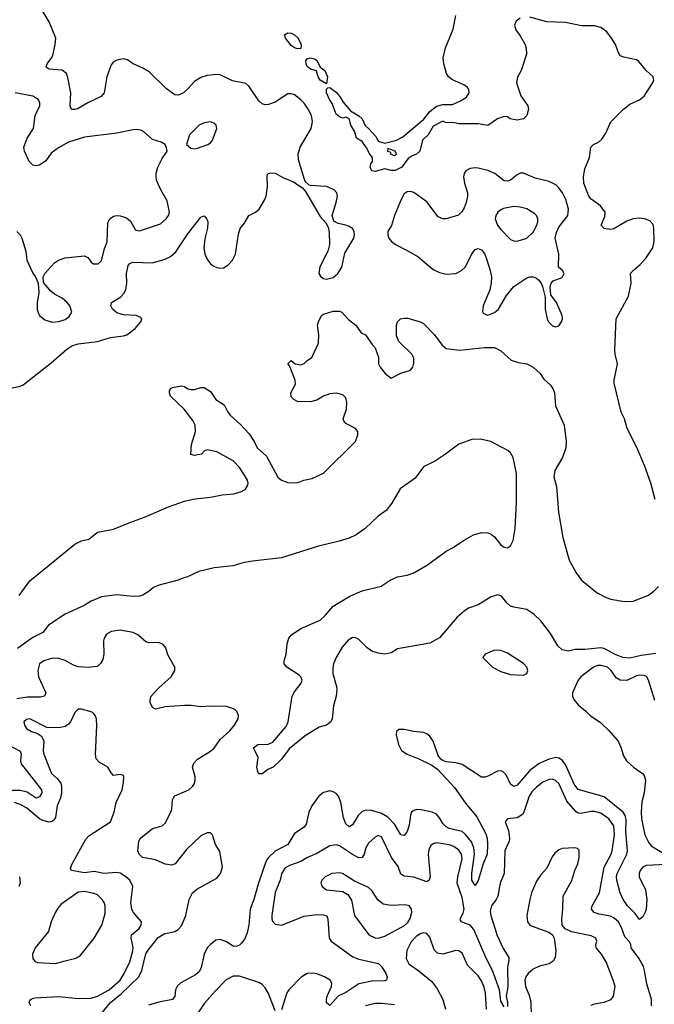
# Model space of a CAD drawing. Header units: inches. Extents: x 1839270 to 1929235, y 762242 to 910350.
# Tile 180 of 256: x 1878608 to 1882541, y 823559 to 829664. Entities that reach past the tile are written whole.
import ezdxf

# ---------------------------------------------------------------- set-up
doc = ezdxf.new("R2010")
doc.units = ezdxf.units.IN
doc.header["$MEASUREMENT"] = 0
doc.layers.add('B8872', color=7, linetype='Continuous')
doc.layers.add('B8882', color=7, linetype='Continuous')

msp = doc.modelspace()

# ---------------------------------------------------------------- linework, layer by layer
at = {"layer": 'B8872', "color": 5}
for points, elevation in [([(1880000, 829270), (1879926.2, 829286.2), (1879850, 829322.9), (1879830, 829325.1), (1879770, 829317.6), (1879730, 829306.6), (1879690, 829281.1), (1879650, 829234.8), (1879622, 829210), (1879590, 829196.4), (1879570, 829198), (1879516.5, 829236.5), (1879410, 829340.5), (1879370, 829364.7), (1879310, 829389.6), (1879276, 829416), (1879250, 829422.4), (1879210, 829414), (1879190, 829402.9), (1879174.9, 829385.1), (1879147.8, 829310), (1879130.2, 829210), (1879112, 829188), (1879030, 829148.7), (1878970, 829113.7), (1878950, 829108), (1878928.4, 829108.4), (1878919.7, 829130), (1878925.4, 829210), (1878906.8, 829306.8), (1878897.6, 829330), (1878871.3, 829351.3), (1878790, 829357.8), (1878772.6, 829370), (1878778.4, 829390), (1878806.5, 829430), (1878815.2, 829450), (1878828, 829510), (1878831, 829550), (1878790.7, 829650), (1878729.7, 829750)], 520), ([(1878590, 828350.5), (1878610, 828330.5), (1878620.3, 828310), (1878645.3, 828230), (1878652.8, 828172.8), (1878690, 828092), (1878706, 828070), (1878722, 828030), (1878726, 827970), (1878716, 827910), (1878716, 827870), (1878723.5, 827843.5), (1878731, 827830), (1878764.1, 827804.1), (1878808.4, 827788.4), (1878850, 827792), (1878890, 827805.3), (1878915.2, 827824.8), (1878929.7, 827850), (1878918.5, 827890), (1878901.7, 827910), (1878870, 827938.3), (1878823.3, 827963.3), (1878801, 827981), (1878755.3, 828035.3), (1878754, 828070), (1878764, 828090), (1878824, 828156), (1878847.3, 828172.7), (1878890, 828187.9), (1879010, 828199.3), (1879030.8, 828190), (1879050, 828161), (1879064.7, 828150), (1879093.2, 828150), (1879114, 828170), (1879133.9, 828246.1), (1879150, 828286), (1879154.5, 828405.5), (1879166, 828430), (1879190, 828445.5), (1879210, 828450.4), (1879230, 828448.7), (1879270, 828434.9), (1879294.3, 828414.3), (1879323.9, 828363.9), (1879330, 828358.4), (1879350, 828355.3), (1879480.6, 828399.4), (1879516.4, 828430), (1879529.7, 828450), (1879535.6, 828470), (1879521.3, 828541.3), (1879482.4, 828610), (1879455.1, 828670), (1879452.8, 828690), (1879452.8, 828710), (1879463.6, 828750), (1879490, 828802.8), (1879522, 828850), (1879518, 828870), (1879508.7, 828890), (1879484.5, 828904.5), (1879430, 828920.9), (1879376, 828970), (1879358.9, 828978.9), (1879330, 828984.2), (1879310, 828982), (1879210, 828959.7), (1879010, 828936.2), (1878910, 828904), (1878847.2, 828870), (1878803.4, 828836.7), (1878770, 828789.7), (1878730, 828763), (1878710, 828758.7), (1878690, 828762.9), (1878665.3, 828785.3), (1878636.9, 828850), (1878632.9, 828872.9), (1878653.6, 828930), (1878693.3, 828990), (1878704.3, 829070), (1878732.9, 829130), (1878733.3, 829150), (1878721.3, 829170), (1878689.1, 829189.1), (1878579.3, 829210)], 540), ([(1878542.8, 827377.2), (1878610, 827391.8), (1878630, 827400.3), (1878802.8, 827537.2), (1878899.1, 827620.9), (1878930, 827641.4), (1878970, 827654.2), (1879090, 827669.5), (1879170, 827694), (1879250, 827703.3), (1879272.1, 827710), (1879322.4, 827750), (1879358.3, 827790), (1879363.6, 827810), (1879357.6, 827817.6), (1879329.8, 827829.8), (1879250, 827833.8), (1879210, 827846.6), (1879182.4, 827870), (1879171.8, 827890), (1879177, 827910), (1879233.6, 827946.4), (1879253.1, 827966.9), (1879265, 827990), (1879272.2, 828030), (1879268.6, 828091.4), (1879280.6, 828139.4), (1879290, 828153.4), (1879310, 828160.3), (1879430, 828157.1), (1879510, 828178.9), (1879543.1, 828196.9), (1879575.2, 828224.8), (1879650, 828336.2), (1879730, 828439.1), (1879750, 828447.3), (1879767.1, 828427.1), (1879772.9, 828410), (1879772, 828372), (1879755, 828305), (1879749.6, 828250.4), (1879755.8, 828210), (1879770, 828180.3), (1879791.2, 828151.2), (1879810, 828135.9), (1879830, 828127.2), (1879850, 828123.5), (1879870, 828126.2), (1879898, 828142), (1879927, 828173), (1879944.7, 828210), (1879964.5, 828335.5), (1879974.8, 828370), (1880000, 828403.6)], 520), ([(1880000, 826841), (1879970, 826887.9), (1879930, 826929), (1879830, 826984.5), (1879770, 826998), (1879751.3, 826988.7), (1879734, 826970), (1879690, 826962), (1879669.1, 826969.1), (1879672.3, 827030), (1879697, 827110), (1879694.5, 827150), (1879679.7, 827179.7), (1879626, 827250), (1879542, 827330), (1879535.3, 827350), (1879536.4, 827363.6), (1879543.1, 827376.9), (1879555.3, 827384.7), (1879610, 827394.8), (1879630, 827390.8), (1879650, 827376), (1879670, 827371), (1879690, 827371.3), (1879730, 827384.7), (1879750, 827384.7), (1879790, 827358), (1879822.8, 827310), (1879875.8, 827275.8), (1879895.5, 827235.5), (1879912.5, 827212.5), (1879975.4, 827155.4), (1880000, 827128.4)], 480), ([(1878605.3, 826094.7), (1878670, 826184.9), (1878950, 826413), (1878990, 826432.7), (1879035.6, 826444.4), (1879090, 826486), (1879190, 826504.9), (1879290, 826547.2), (1879381.1, 826578.9), (1879530, 826643.7), (1879630, 826678.7), (1879693.5, 826693.5), (1879790, 826703.1), (1879861.6, 826718.4), (1879934.6, 826725.4), (1879981.6, 826738.4), (1880000, 826749.9)], 480), ([(1880000, 826297.8), (1879985.2, 826294.8), (1879930, 826277.3), (1879813.6, 826266.4), (1879717.6, 826242.4), (1879648.2, 826210), (1879617.7, 826202.3), (1879590, 826189.3), (1879464.3, 826155.7), (1879437, 826143), (1879410, 826120.7), (1879370, 826097.2), (1879350, 826089.3), (1879310, 826087.3), (1879210, 826098.7), (1879114.8, 826085.2), (1879050, 826059.5), (1879007.8, 826032.2), (1878890, 825977.7), (1878786.8, 825910), (1878750, 825864.2), (1878690, 825834), (1878594.3, 825765.7)], 480), ([(1879088.7, 823470), (1879169.8, 823570.2), (1879235.7, 823624.3), (1879346.8, 823730), (1879364.7, 823770), (1879390, 823872), (1879404.2, 823895.8), (1879466.7, 823973.3), (1879502.9, 823997.1), (1879570, 824010.9), (1879590, 824023.5), (1879610, 824045), (1879636.5, 824110), (1879658.9, 824210), (1879679.5, 824250), (1879706.3, 824273.7), (1879830, 824342.5), (1879851.6, 824370), (1879864.1, 824410), (1879847.3, 824507.3), (1879820.2, 824550), (1879802, 824610), (1879790, 824622), (1879770, 824623.5), (1879730, 824603.1), (1879640.5, 824519.5), (1879570.2, 824429.8), (1879550, 824422.2), (1879510, 824427.8), (1879450, 824455), (1879369.6, 824470), (1879347.3, 824490), (1879340.7, 824510), (1879345.6, 824570), (1879356.2, 824590), (1879430, 824648.9), (1879490, 824665.8), (1879510, 824682.8), (1879544.2, 824750), (1879549.8, 824770), (1879553.8, 824826.2), (1879560, 824840), (1879570, 824851.7), (1879656.9, 824890), (1879679.3, 824910), (1879691, 824929), (1879695.9, 824950), (1879694.4, 824970), (1879679.1, 825030), (1879686.1, 825053.9), (1879710, 825078.9), (1879790, 825128.3), (1879812.1, 825147.9), (1879850, 825202), (1879910, 825255.9), (1879938.9, 825290), (1879961.8, 825330), (1879963.5, 825350), (1879954.4, 825374.4), (1879939.6, 825390), (1879890, 825405.2), (1879790, 825407.7), (1879730, 825403.4), (1879670, 825413), (1879630, 825413), (1879510, 825403.4), (1879450, 825389.7), (1879430, 825399.5), (1879416.4, 825430), (1879415.3, 825450), (1879422.8, 825470), (1879470, 825521.6), (1879546.8, 825590), (1879568.4, 825630), (1879568.3, 825650), (1879525.8, 825725.8), (1879512.5, 825770), (1879496.8, 825790), (1879470, 825803.2), (1879410, 825800.6), (1879390, 825806.2), (1879338.8, 825850), (1879310, 825864.3), (1879230, 825878.7), (1879175.5, 825870), (1879146.2, 825853.8), (1879131.1, 825830), (1879127.8, 825812.2), (1879128.7, 825730), (1879122, 825698), (1879108.3, 825671.7), (1879086.8, 825653.2), (1879032.9, 825647.1), (1878970, 825651.2), (1878941.2, 825661.2), (1878890, 825691), (1878850, 825703.4), (1878810, 825704.6), (1878757.4, 825690), (1878730.3, 825670), (1878719.7, 825630), (1878724.2, 825590), (1878769.4, 825490), (1878760.9, 825470), (1878735.8, 825464.2), (1878655.3, 825464.7), (1878590, 825453.5)], 520), ([(1878676.3, 823550), (1878666.6, 823570), (1878670, 823584.7), (1878684.1, 823595.9), (1878700.6, 823599.4), (1878850, 823607), (1878970, 823595.2), (1879050, 823598.3), (1879090, 823610.9), (1879161.8, 823650), (1879230, 823709.5), (1879255.9, 823750), (1879290, 823823.1), (1879309.3, 823890), (1879311.3, 823911.3), (1879299.2, 823970), (1879300.5, 823990), (1879347.3, 824030), (1879360.7, 824050), (1879362, 824070), (1879311.6, 824130), (1879303.1, 824150), (1879296, 824190), (1879308.5, 824290), (1879290, 824329.6), (1879266, 824350), (1879230, 824372), (1879210, 824377.6), (1879130, 824370.6), (1879070, 824383.6), (1879010, 824374.3), (1878929, 824389), (1878922.8, 824402.8), (1878932.9, 824430), (1879016.8, 824583.2), (1879037, 824603), (1879170, 824691), (1879193.6, 824750), (1879204.5, 824810), (1879242.7, 824890), (1879250, 824934), (1879253.2, 824970), (1879250, 824978), (1879230, 824984), (1879190, 824978), (1879174.6, 824994.6), (1879154, 825030), (1879100.7, 825060.7), (1879082, 825082), (1879078, 825110), (1879085.6, 825285.6), (1879084, 825330), (1879075.3, 825350), (1879064.7, 825364.7), (1879050, 825373.2), (1878991.1, 825388.9), (1878970, 825388.7), (1878950, 825368.7), (1878922, 825310), (1878910, 825296), (1878890, 825282.9), (1878850, 825273.3), (1878774.9, 825274.9), (1878670, 825329.4), (1878650, 825326), (1878634, 825310), (1878638, 825290), (1878650.7, 825270), (1878681, 825250), (1878718.3, 825238.3), (1878742, 825222), (1878749.2, 825209.2), (1878756.5, 825190), (1878753.8, 825130), (1878757.3, 825110), (1878804, 824990), (1878840.4, 824960.4), (1878862.3, 824930), (1878867.3, 824907.3), (1878867.5, 824870), (1878860.4, 824839.6), (1878840.2, 824790), (1878830, 824718), (1878818.9, 824701.1), (1878807.1, 824692.9), (1878790, 824689.1), (1878750, 824698.4), (1878729.9, 824709.9), (1878650, 824777.4), (1878610, 824799.2), (1878576, 824810)], 540), ([(1878533, 825170), (1878609.5, 825129.5), (1878617, 825110), (1878612.8, 825070), (1878616.8, 825050), (1878741.9, 824890), (1878744.7, 824870), (1878730, 824844.8), (1878710, 824838), (1878654.7, 824874.7), (1878610, 824885.9), (1878434.7, 824885.3)], 520), ([(1878605.4, 824350), (1878611.3, 824310), (1878602.8, 824290)], 540), ([(1880000, 823962.2), (1879999.3, 823960.7), (1879982.2, 823937.8), (1879970, 823926.5), (1879950, 823917.6), (1879930, 823919.5), (1879890, 823946.8), (1879850, 823961.4), (1879823.9, 823956.1), (1879790, 823930.8), (1879770, 823908.7), (1879750, 823871), (1879732.8, 823787.2), (1879719.8, 823760.2), (1879697.6, 823742.4), (1879606.8, 823693.2), (1879585.5, 823674.5), (1879572.9, 823650), (1879568.9, 823610), (1879554.4, 823590), (1879470, 823573.1), (1879406.6, 823553.4)], 520), ([(1880000, 823723.5), (1879970, 823733.1), (1879930, 823734.9), (1879888.3, 823711.7), (1879819, 823641), (1879753.2, 823566.8), (1879689.6, 823470.4)], 540)]:
    msp.add_lwpolyline(points, dxfattribs=dict(at, elevation=elevation))
for points, elevation in [([(1879790, 829031.3), (1879750, 829025.6), (1879720.7, 829010), (1879659.1, 828950), (1879642, 828890), (1879667.5, 828867.5), (1879690, 828864), (1879710, 828867.7), (1879774, 828890), (1879790, 828900.7), (1879802.7, 828917.3), (1879829.4, 828990), (1879826, 829010), (1879810, 829023.7)], 540), ([(1879010, 824259.1), (1878970, 824254.6), (1878862.6, 824177.5), (1878843.7, 824156.3), (1878829.4, 824130.6), (1878803.5, 824070), (1878786, 824010), (1878704.4, 823910), (1878687.3, 823870), (1878690, 823842), (1878704, 823824), (1878718.8, 823818.8), (1878830, 823812.4), (1878890, 823828.4), (1878955.1, 823844.9), (1878981.3, 823858.7), (1879070, 823970.4), (1879116.8, 824050), (1879136.9, 824123.1), (1879137.1, 824170), (1879131.6, 824190), (1879118.7, 824210), (1879090, 824237.2), (1879066.9, 824246.9)], 560)]:
    msp.add_lwpolyline(points, close=True, dxfattribs=dict(at, elevation=elevation))
at = {"layer": 'B8882', "color": 5}
for points, elevation in [([(1881710, 829672.8), (1881684.1, 829655.9), (1881673.4, 829630), (1881682, 829602), (1881710, 829564.4), (1881740.2, 829510), (1881746.5, 829490), (1881748.8, 829450), (1881716.1, 829350), (1881693.1, 829306.9), (1881687.1, 829272.9), (1881712.9, 829192.9), (1881757, 829130), (1881760.3, 829110), (1881750, 829069.6), (1881730, 829049.7), (1881690, 829041.6), (1881648, 829050), (1881630, 829062), (1881610, 829064), (1881570, 829049.5), (1881510, 829008.3), (1881450, 829019.1), (1881330, 829017.6), (1881303.9, 829023.9), (1881247.5, 829027.5), (1881230, 829035.1), (1881170, 829004), (1881138.7, 828950), (1881103.5, 828916.5), (1881087.7, 828850), (1881066.7, 828830), (1881039.8, 828820.2), (1881015.7, 828804.3), (1880976.6, 828750), (1880935.3, 828730), (1880909.6, 828730), (1880870, 828739.4), (1880810, 828723), (1880790, 828727.3), (1880779.3, 828750), (1880784, 828770), (1880794, 828786), (1880794.7, 828810), (1880778, 828830), (1880757.6, 828870), (1880730, 828909.3), (1880696, 828930), (1880685.1, 828970), (1880659.6, 829010), (1880649.4, 829049.4), (1880630, 829059.3), (1880610, 829054), (1880590, 829061.6), (1880570, 829077.7), (1880545.2, 829145.2), (1880526.8, 829170), (1880509.5, 829210.5), (1880510, 829234), (1880518, 829242), (1880530, 829244.7), (1880570, 829214), (1880590, 829190.8), (1880612.2, 829152.2), (1880658.8, 829098.8), (1880710, 829068.7), (1880730, 829050.3), (1880748.2, 829008.2), (1880770.4, 828990), (1880817.1, 828937.1), (1880830, 828911), (1880870, 828898), (1880943, 828917), (1880981.3, 828938.7), (1881113.3, 829046.7), (1881146.6, 829093.4), (1881190, 829127.6), (1881230, 829138.2), (1881290, 829139), (1881339.6, 829160.4), (1881375.9, 829184.1), (1881392.7, 829210), (1881392.3, 829230), (1881383.6, 829243.6), (1881360.5, 829260.5), (1881290, 829291.5), (1881266, 829310), (1881253, 829330), (1881235.4, 829390), (1881231.3, 829428.7), (1881245.7, 829490), (1881294.6, 829605.4), (1881310.9, 829690)], 480), ([(1882546.4, 826690), (1882519.8, 826790), (1882479.4, 826899.4), (1882432, 827012), (1882373.3, 827130), (1882355.4, 827190), (1882334.7, 827230), (1882292.8, 827410), (1882292.8, 827430), (1882312, 827530), (1882298.5, 827590), (1882297, 827617), (1882305.1, 827810), (1882381, 827950), (1882397.2, 828030), (1882394, 828090), (1882409.3, 828110), (1882453, 828147), (1882491.4, 828188.6), (1882532.1, 828250), (1882539.3, 828290), (1882538.7, 828370), (1882533.5, 828393.5), (1882515.8, 828415.8), (1882488.1, 828428.1), (1882450, 828434.2), (1882410, 828429), (1882370, 828416), (1882290, 828368.1), (1882270, 828362.5), (1882229.7, 828370), (1882211.8, 828390), (1882235.1, 828444.9), (1882235.9, 828470), (1882208, 828510), (1882150, 828551), (1882134.5, 828570), (1882103.6, 828650), (1882101.8, 828690), (1882110, 828740.3), (1882139.9, 828810), (1882147.1, 828872.9), (1882164.2, 828890), (1882194.2, 828905.8), (1882216.1, 828923.9), (1882240.2, 828959.8), (1882272.3, 829030), (1882349.9, 829110.1), (1882390, 829141.2), (1882450, 829168.2), (1882477.3, 829190), (1882529.6, 829270), (1882537, 829290), (1882534, 829310), (1882490, 829349.6), (1882446, 829406), (1882430, 829414.5), (1882351.7, 829431.7), (1882330, 829441.2), (1882318, 829458), (1882299.6, 829510), (1882276.3, 829550), (1882246.6, 829590), (1882210, 829616.4), (1882170, 829626.2), (1882090, 829626), (1881990, 829646), (1881875.3, 829650), (1881770, 829680.8)], 480), ([(1880000, 828403.6), (1880004.8, 828410), (1880027, 828450), (1880070, 828471), (1880091.5, 828488.5), (1880126, 828550), (1880134.2, 828570), (1880143.8, 828630), (1880142.3, 828697.7), (1880148.5, 828711.5), (1880164.2, 828715.8), (1880190, 828711.7), (1880243.2, 828683.2), (1880301.5, 828661.5), (1880361.1, 828621.1), (1880379, 828599), (1880470, 828444.9), (1880504.1, 828404.1), (1880518.5, 828378.5), (1880526.4, 828346.4), (1880527.2, 828270), (1880518, 828230), (1880467.8, 828132.2), (1880462.4, 828090), (1880473.7, 828070), (1880490, 828059.7), (1880510, 828055.9), (1880550, 828066.6), (1880580.3, 828090), (1880604.4, 828130), (1880622.8, 828217.2), (1880677.6, 828310), (1880682.9, 828330), (1880680.7, 828350), (1880669.3, 828370), (1880650, 828382.9), (1880630, 828391.3), (1880581, 828401), (1880554.8, 828414.8), (1880544.5, 828450), (1880570, 828530.7), (1880577.4, 828570), (1880572.9, 828590), (1880557.4, 828610), (1880509, 828630), (1880410, 828635.6), (1880399.5, 828639.5), (1880379.5, 828659.5), (1880373.7, 828673.7), (1880336.2, 828796.2), (1880333.1, 828830), (1880345.6, 828874.4), (1880413.2, 828990), (1880422.8, 829030), (1880416.7, 829070), (1880396.4, 829110), (1880370, 829145.8), (1880350, 829167.4), (1880310, 829197.4), (1880290, 829204.5), (1880270, 829205.3), (1880190, 829153), (1880150, 829138.4), (1880130, 829136.2), (1880110, 829142.9), (1880090, 829160.9), (1880029.8, 829249.8), (1880010, 829267.8), (1880000, 829270)], 520), ([(1880000, 827128.4), (1880030, 827095.5), (1880060.4, 827050), (1880078.4, 827010), (1880137.8, 826957.8), (1880207.8, 826827.8), (1880230, 826808.7), (1880270, 826794.4), (1880327.5, 826792.5), (1880369, 826810), (1880419.5, 826820.5), (1880490, 826852.4), (1880689.3, 827050), (1880702.7, 827090), (1880702.7, 827110), (1880689.2, 827130), (1880630, 827160.7), (1880616.6, 827176.6), (1880611.8, 827190), (1880633.3, 827250), (1880636.2, 827290), (1880630, 827319), (1880610, 827338), (1880570.7, 827349.3), (1880530, 827345.2), (1880490, 827329.3), (1880450, 827305.2), (1880410, 827294), (1880330, 827298), (1880306, 827310), (1880290, 827326), (1880289, 827351), (1880316.4, 827403.6), (1880315.3, 827430), (1880279, 827519), (1880268.7, 827530), (1880290, 827551), (1880314, 827530), (1880350, 827524.7), (1880370, 827532), (1880388.9, 827551.1), (1880418, 827570), (1880460.4, 827659.6), (1880462, 827710), (1880454, 827770), (1880459, 827790), (1880479, 827830), (1880490, 827838.8), (1880550, 827858), (1880590, 827857.3), (1880604.7, 827850), (1880644.9, 827804.9), (1880690.7, 827770.7), (1880723.5, 827723.5), (1880751.3, 827710), (1880792, 827650), (1880811.3, 827630), (1880830.9, 827570.9), (1880831.1, 827531.1), (1880841, 827510), (1880872, 827470), (1880910, 827442), (1880970, 827472), (1881030, 827491.3), (1881044, 827510), (1881050, 827534), (1881050, 827566), (1881039, 827590), (1880958, 827670), (1880943.1, 827703.1), (1880944, 827770), (1880949.2, 827790), (1880968.7, 827810), (1880990, 827814), (1881013.2, 827813.2), (1881090, 827791), (1881110, 827781), (1881178.8, 827710), (1881225.5, 827645.5), (1881250, 827626), (1881334.4, 827614.4), (1881490, 827632.2), (1881551.4, 827631.4), (1881590, 827610.4), (1881652.8, 827552.8), (1881698.3, 827538.3), (1881750.6, 827530), (1881790.4, 827510), (1881813, 827490), (1881833.4, 827470), (1881856.2, 827436.2), (1881897.4, 827397.4), (1881913.4, 827373.4), (1881922, 827350), (1881929, 827270), (1881982.6, 827150), (1881995.5, 827050), (1881993.4, 827010), (1881971.7, 826950), (1881925.2, 826870), (1881917.9, 826830), (1881934.4, 826770), (1881946.7, 826610), (1881973.9, 826453.9), (1882013, 826313), (1882055.6, 826235.6), (1882088.7, 826188.7), (1882187.7, 826110), (1882241.8, 826081.8), (1882271.8, 826071.8), (1882355.9, 826055.9), (1882410, 826058), (1882504, 826096), (1882538.7, 826121.3), (1882567.1, 826150)], 480), ([(1882550, 825733.7), (1882458.6, 825721.4), (1882390, 825705.6), (1882345.3, 825710), (1882294.5, 825730), (1882230, 825765.5), (1882210, 825769.2), (1882110, 825758.4), (1882050, 825759.7), (1882010, 825749.4), (1881970, 825758.1), (1881942.9, 825782.9), (1881897.7, 825857.7), (1881837.9, 825937.9), (1881797.2, 825977.2), (1881750, 826006.7), (1881670, 826020.8), (1881649, 826029), (1881627.9, 826047.9), (1881592.6, 826092.6), (1881570, 826098.9), (1881530, 826086.5), (1881450, 826036.2), (1881390, 826015.6), (1881362.9, 825997.1), (1881319.3, 825960.7), (1881210, 825830.9), (1881150, 825798.3), (1880950, 825764.1), (1880910, 825739.1), (1880870, 825730.9), (1880830, 825736.3), (1880789.7, 825749.7), (1880761.6, 825770), (1880710, 825821.5), (1880690, 825831.8), (1880670, 825833.1), (1880643.8, 825816.2), (1880606.1, 825773.9), (1880568.4, 825710), (1880552.8, 825670), (1880547.9, 825647.9), (1880549, 825610), (1880571.6, 825530), (1880573.1, 825510), (1880568.7, 825470), (1880551.6, 825410), (1880544, 825330), (1880535.2, 825310), (1880510, 825289.7), (1880463.1, 825276.9), (1880376.7, 825223.3), (1880277.1, 825142.9), (1880230, 825079), (1880178, 825030), (1880145.2, 825014.8), (1880110, 824989), (1880090, 824988.7), (1880082.7, 825002.7), (1880077.2, 825030), (1880085.2, 825090), (1880057.2, 825150), (1880084, 825170), (1880148.3, 825171.7), (1880175.8, 825184.2), (1880258.4, 825281.6), (1880271.2, 825310), (1880295.9, 825470), (1880310, 825496.5), (1880352.1, 825550), (1880358, 825570), (1880351, 825590), (1880340.5, 825600.5), (1880262.9, 825650), (1880247.3, 825670), (1880246.3, 825690), (1880259.3, 825730), (1880265, 825795), (1880275.6, 825830), (1880292.6, 825850), (1880350, 825890.2), (1880470, 825940.9), (1880501, 825970), (1880550, 826028.7), (1880654, 826090), (1880730, 826122.4), (1880847.8, 826152.2), (1880904, 826190), (1880950, 826210.5), (1881010, 826220.7), (1881050, 826235.5), (1881136.1, 826283.9), (1881251.2, 826368.8), (1881291.1, 826388.9), (1881361.8, 826438.2), (1881421.2, 826470), (1881470, 826484.9), (1881510, 826482.4), (1881530, 826474.9), (1881550, 826458), (1881586.7, 826410), (1881610, 826394.4), (1881630, 826390.6), (1881650, 826402.8), (1881665.1, 826434.9), (1881677.6, 826510), (1881686.3, 826670), (1881687.3, 826850), (1881665.4, 826950), (1881650, 826979.5), (1881633.6, 826993.6), (1881528.6, 827048.6), (1881463.3, 827063.3), (1881410, 827062.3), (1881330, 827032.5), (1881247.6, 826970), (1881184.2, 826930), (1881110, 826892.4), (1881058.4, 826821.6), (1880965.4, 826754.6), (1880913.6, 826666.4), (1880878.6, 826621.4), (1880830, 826585.6), (1880749.3, 826510), (1880692.2, 826470), (1880650.4, 826449.6), (1880588.2, 826430), (1880459.2, 826400.8), (1880230, 826327.3), (1880050, 826307.9), (1880000, 826297.8)], 480), ([(1880000, 826749.9), (1880006.2, 826753.8), (1880021.2, 826778.8), (1880023.8, 826790), (1880019.8, 826810), (1880000, 826841)], 480), ([(1882543.8, 825443.8), (1882504.2, 825570), (1882491.5, 825591.5), (1882477.5, 825597.5), (1882450, 825600.2), (1882430, 825595.5), (1882370, 825566.7), (1882330, 825568.3), (1882303.8, 825583.8), (1882273.7, 825630), (1882250, 825649.9), (1882210, 825661.1), (1882190, 825660.1), (1882163.5, 825650), (1882086, 825590), (1882069.3, 825570), (1882034.7, 825490), (1882034.7, 825470), (1882042.4, 825450), (1882070, 825416.1), (1882117.5, 825377.5), (1882143.1, 825350), (1882206.4, 825306.4), (1882258.1, 825258.1), (1882316, 825190), (1882333.8, 825153.8), (1882350, 825100.5), (1882369.1, 825070), (1882411.4, 825030), (1882467.2, 824990), (1882477.2, 824977.2), (1882485.4, 824950), (1882484.7, 824930), (1882478.6, 824870), (1882464.5, 824815.5), (1882458.7, 824750), (1882461.3, 824710), (1882482.5, 824610), (1882504.4, 824564.4), (1882522.2, 824542.2), (1882606, 824490)], 520), ([(1882614.6, 824425.4), (1882490, 824420.2), (1882469.5, 824410.5), (1882453.2, 824390), (1882446.7, 824370), (1882446.4, 824350), (1882486.2, 824270), (1882495.2, 824210), (1882490.2, 824150), (1882484.2, 824130), (1882470, 824101.2), (1882450, 824085.2), (1882423.1, 824123.1), (1882375.6, 824170), (1882348.7, 824210), (1882329.9, 824249.9), (1882309, 824329), (1882306.9, 824350), (1882311.1, 824370), (1882369.9, 824490), (1882374.9, 824510), (1882363.6, 824630), (1882366.1, 824706.1), (1882360.5, 824730), (1882347.5, 824750), (1882230, 824845.6), (1882070, 824891.9), (1882044.8, 824924.8), (1881990, 825045.3), (1881970, 825073.4), (1881950, 825086.4), (1881930, 825089.4), (1881890, 825079.5), (1881826.9, 825053.1), (1881770.4, 825009.6), (1881690, 824918.9), (1881670, 824910.9), (1881650, 824925.1), (1881622.5, 824982.5), (1881603, 825003), (1881590, 825007), (1881570, 825005), (1881510, 824973.3), (1881490, 824967.2), (1881470, 824968.3), (1881350, 825045.7), (1881310, 825057.2), (1881250, 825062.6), (1881230.7, 825070.7), (1881218.6, 825078.6), (1881202.2, 825102.2), (1881170, 825191.2), (1881150, 825222.6), (1881130, 825236.8), (1881110, 825244.2), (1881050, 825250.9), (1880990, 825264.2), (1880957.5, 825262.5), (1880943, 825250), (1880941.6, 825230), (1880954.6, 825170), (1880973.7, 825133.7), (1881010, 825110.2), (1881081.5, 825081.5), (1881161.8, 825041.8), (1881196.9, 825016.9), (1881303.2, 824903.2), (1881370, 824806.1), (1881441.9, 824721.9), (1881496.6, 824616.6), (1881504.2, 824590), (1881507.3, 824550), (1881504.4, 824490), (1881481, 824430), (1881450, 824327), (1881430, 824295.6), (1881409.4, 824330), (1881409, 824370), (1881427.4, 824490), (1881422.3, 824530), (1881407.2, 824567.2), (1881371.4, 824611.4), (1881350, 824629.9), (1881269.9, 824649.9), (1881250, 824660.4), (1881230, 824681), (1881210, 824715.4), (1881190, 824737.9), (1881164.7, 824750), (1881094.9, 824765.1), (1881070, 824766.3), (1881050, 824761.2), (1881036.9, 824750), (1881030, 824732.3), (1881021.3, 824670), (1881010, 824631.5), (1880990, 824606), (1880970, 824609.7), (1880933.3, 824673.3), (1880890, 824720.1), (1880850, 824742.9), (1880790, 824761.9), (1880750, 824764.1), (1880730, 824755.2), (1880705.1, 824730), (1880670, 824671.3), (1880650, 824659.7), (1880630, 824679.3), (1880614.8, 824714.8), (1880598, 824810), (1880583.2, 824850), (1880570, 824865.5), (1880550, 824877.5), (1880530, 824882.1), (1880490, 824873.2), (1880462.2, 824850), (1880418, 824790), (1880399.3, 824750), (1880383.1, 824676.9), (1880370, 824656.9), (1880310, 824618), (1880270.2, 824550), (1880190, 824508.2), (1880150.1, 824470), (1880136.1, 824450), (1880087.1, 824310), (1880059.6, 824210), (1880035.1, 824150), (1880028.1, 824050), (1880018.1, 824001.9), (1880000, 823962.2)], 520), ([(1882524.2, 823550), (1882522.8, 823590), (1882494.3, 823685.7), (1882479.8, 823770), (1882473, 823793), (1882445.9, 823845.9), (1882398.4, 823910), (1882395.3, 823930), (1882386.8, 823946.8), (1882357.7, 823977.7), (1882336.6, 824036.6), (1882318.6, 824070), (1882292.9, 824092.9), (1882270, 824104.9), (1882198.5, 824118.5), (1882168.7, 824128.7), (1882150.9, 824150), (1882156.1, 824170), (1882202, 824250), (1882231, 824410), (1882273.5, 824490), (1882279.9, 824510), (1882293.3, 824610), (1882290, 824665.6), (1882259.4, 824710), (1882210, 824744.9), (1882170, 824755.5), (1882150, 824755.7), (1882083.4, 824743.4), (1882070, 824744.3), (1882054, 824754), (1881998.7, 824818.7), (1881948.3, 824928.3), (1881927.9, 824947.9), (1881910, 824954.6), (1881890, 824952.9), (1881850, 824936.3), (1881810, 824905.6), (1881782.8, 824877.2), (1881765.9, 824850), (1881733, 824750), (1881723.5, 824736.5), (1881690, 824716.1), (1881630.4, 824709.6), (1881617.1, 824690), (1881637.6, 824637.6), (1881643.9, 824590), (1881641.3, 824570), (1881614.5, 824510), (1881610.2, 824370), (1881586, 824310), (1881570.2, 824230), (1881561.3, 824210), (1881530.8, 824169.2), (1881523.6, 824136.4), (1881527.3, 824110), (1881566.7, 823986.7), (1881604.6, 823904.6), (1881638.5, 823850), (1881640.2, 823830), (1881630.8, 823789.2), (1881632.2, 823667.8), (1881623.6, 823610), (1881631.7, 823570), (1881630, 823546.6)], 540), ([(1881610, 823543.6), (1881590, 823579.3), (1881581.8, 823650), (1881538.2, 823770), (1881495.8, 823850), (1881423, 824023), (1881399.8, 824050), (1881346.6, 824070), (1881340.5, 824080.5), (1881337.7, 824090), (1881355.7, 824124.3), (1881362.2, 824150), (1881350, 824221.6), (1881319.9, 824310), (1881322.2, 824350), (1881350, 824462), (1881346.1, 824490), (1881330, 824515.3), (1881298.4, 824538.4), (1881270, 824549.1), (1881190, 824560.4), (1881170, 824554.7), (1881156.5, 824543.5), (1881143.2, 824516.8), (1881138.6, 824490), (1881150.9, 824349.1), (1881144.9, 824330), (1881130, 824319.1), (1881050, 824347.2), (1880990, 824354.4), (1880970, 824366.9), (1880953.4, 824413.4), (1880912.2, 824470), (1880850, 824598.7), (1880830, 824605.1), (1880810, 824596.4), (1880770, 824558.2), (1880753.1, 824530), (1880742.7, 824490), (1880730, 824468.7), (1880710, 824468.3), (1880670, 824487.4), (1880590, 824542.4), (1880570, 824548.6), (1880530, 824541.5), (1880450, 824493.8), (1880391.8, 824470), (1880350, 824444.7), (1880279.3, 824420.7), (1880250, 824402.9), (1880231.1, 824368.9), (1880221.5, 824330), (1880190, 824252.7), (1880170.2, 824110), (1880169.5, 824090), (1880174.8, 824074.8), (1880190, 824056.2), (1880230, 824050.2), (1880370, 824105), (1880450, 824115.7), (1880490, 824114.5), (1880509.1, 824109.1), (1880516.5, 824090), (1880526, 823970), (1880539, 823950), (1880672.9, 823852.9), (1880710, 823839.8), (1880831.5, 823811.5), (1880850, 823793.4), (1880876.5, 823750), (1880885.7, 823730), (1880882, 823710), (1880870, 823704.4), (1880790, 823702.6), (1880710, 823685.4), (1880630, 823633.3), (1880580.8, 823610), (1880530, 823551.8), (1880510, 823567.6), (1880508.6, 823588.6), (1880513.2, 823610), (1880541.1, 823670), (1880542.8, 823690), (1880531.4, 823710), (1880495.8, 823730), (1880450, 823747.7), (1880427.4, 823752.6), (1880390, 823749.9), (1880352.3, 823727.7), (1880275.8, 823650), (1880264, 823630), (1880230, 823524.5)], 540), ([(1882150, 823553.8), (1882170, 823563.2), (1882230, 823571.9), (1882273.6, 823590), (1882288, 823610), (1882297.4, 823670), (1882286.6, 823710), (1882241.8, 823821.8), (1882214, 823870), (1882179.6, 823910), (1882178.7, 823930), (1882184.2, 823950), (1882178.7, 823970), (1882150, 823984.5), (1882028.1, 824008.1), (1881987.6, 824027.6), (1881970.8, 824050.8), (1881967, 824087), (1881974.2, 824150), (1881976.4, 824230), (1882030, 824327.3), (1882048.4, 824390), (1882066.6, 824430), (1882074.7, 824470), (1882074.5, 824514.5), (1882065.2, 824525.2), (1882049.3, 824529.3), (1881970, 824525.6), (1881950, 824517), (1881924.2, 824495.8), (1881906.9, 824473.1), (1881875.8, 824404.2), (1881837.7, 824362.3), (1881810, 824322.7), (1881778.9, 824250), (1881768.9, 824210), (1881750.4, 824110), (1881754.9, 824070), (1881770, 824050.6), (1881783, 824043), (1881887.4, 824007.4), (1881910.4, 823990.4), (1881920.5, 823970), (1881930.4, 823890), (1881926, 823850), (1881913.8, 823826.2), (1881889.3, 823810.7), (1881830, 823796.8), (1881790, 823777.3), (1881758.8, 823750), (1881745.4, 823730), (1881739.4, 823710), (1881743.2, 823670), (1881766.7, 823610), (1881775.9, 823570), (1881776.9, 823490)], 560), ([(1881501.7, 823530), (1881495.6, 823630), (1881485.3, 823670), (1881470, 823705.1), (1881450, 823735.1), (1881382.4, 823802.4), (1881350, 823877), (1881330, 823891.5), (1881310, 823893.3), (1881230, 823869.7), (1881196.5, 823876.5), (1881177.2, 823897.2), (1881150, 823976), (1881130, 823998.4), (1881110, 824001.6), (1881090, 823997), (1881062.4, 823977.6), (1881033.7, 823946.3), (1881006.6, 823893.4), (1881002.5, 823842.5), (1881018.9, 823810), (1881084.4, 823764.4), (1881161.1, 823701.1), (1881196.1, 823656.1), (1881229.3, 823590), (1881246.2, 823530)], 560), ([(1880190, 823519.6), (1880150, 823626.2), (1880130, 823661), (1880110, 823682.9), (1880090, 823694.7), (1880000, 823723.5)], 540), ([(1880930, 823555.8), (1880850, 823564.6), (1880810, 823563.5), (1880750, 823549.8)], 560)]:
    msp.add_lwpolyline(points, dxfattribs=dict(at, elevation=elevation))
for points, elevation in [([(1880330, 829483), (1880309.8, 829489.8), (1880290, 829504.2), (1880255.1, 829550), (1880249.5, 829570.5), (1880270, 829582.4), (1880290, 829580.2), (1880311.8, 829570), (1880331.5, 829551.5), (1880344.6, 829530), (1880352.5, 829507.5), (1880350, 829486)], 480), ([(1880510, 829266), (1880470, 829289.2), (1880457.6, 829310), (1880446.3, 829346.3), (1880410, 829358.2), (1880390, 829373.6), (1880382.5, 829390), (1880381.1, 829410), (1880390, 829422.4), (1880410, 829427.6), (1880439.3, 829419.3), (1880450.3, 829410), (1880470.2, 829370.2), (1880498.7, 829350), (1880515.3, 829310)], 480), ([(1880890, 828866), (1880888, 828850), (1880904, 828844), (1880908.2, 828830), (1880930, 828823), (1880944, 828830), (1880935.3, 828850)], 480), ([(1881430, 828745.5), (1881399.1, 828740.9), (1881373.7, 828726.3), (1881363.2, 828710), (1881358, 828690), (1881363.8, 828650), (1881382.8, 828590), (1881383.7, 828570), (1881375.3, 828530), (1881362.3, 828497.7), (1881347.3, 828472.7), (1881326.7, 828453.3), (1881250, 828428.8), (1881230, 828429.4), (1881202.2, 828442.2), (1881130, 828534.8), (1881050, 828592.8), (1881030, 828599.3), (1881010, 828597.6), (1880990, 828584.7), (1880971.1, 828550), (1880930.2, 828450), (1880912.1, 828387.9), (1880890.3, 828350), (1880888.4, 828330), (1880895.3, 828310), (1880912.2, 828290), (1880936.4, 828270), (1881010, 828234.2), (1881075.7, 828195.7), (1881170, 828116.2), (1881210, 828097.1), (1881250, 828086.3), (1881310, 828091), (1881346, 828110), (1881370, 828132.6), (1881410, 828212), (1881430, 828239), (1881450, 828245.5), (1881470, 828237.8), (1881489.5, 828209.5), (1881500.9, 828180.9), (1881523.9, 828110), (1881531.7, 828070), (1881530.2, 828030), (1881521.7, 827990), (1881479.3, 827890), (1881476.3, 827856.3), (1881483.1, 827843.1), (1881510, 827832.4), (1881550, 827848), (1881574.3, 827870), (1881625.3, 827954.7), (1881670.9, 828009.1), (1881750, 828062.8), (1881770, 828070.2), (1881790, 828070.3), (1881810, 828062), (1881824.4, 828050), (1881840.4, 828030), (1881848.5, 828010), (1881864.9, 827944.9), (1881865.3, 827870), (1881876.4, 827810), (1881884.4, 827790), (1881910, 827766), (1881930, 827759.5), (1881950, 827766.4), (1881966, 827790), (1881971.2, 827810), (1881969.6, 827830), (1881935.1, 827910), (1881899.3, 827959.3), (1881894.5, 828010), (1881902, 828030), (1881914.1, 828045.8), (1881970, 828066.7), (1881981.2, 828090), (1881972.3, 828110), (1881946.3, 828130), (1881948.9, 828210), (1881926.9, 828310), (1881934.6, 828345.4), (1881950, 828378.8), (1882004.3, 828450), (1882009.2, 828490), (1881991.7, 828550), (1881971.2, 828590), (1881950, 828621), (1881930, 828639.8), (1881890, 828660.3), (1881802.6, 828682.6), (1881730, 828713), (1881710, 828713), (1881690, 828703.1), (1881650, 828669.8), (1881630, 828663.4), (1881610, 828664.7), (1881552.7, 828710), (1881510, 828728.6), (1881450, 828743.4)], 520), ([(1881670, 828506.4), (1881606.5, 828493.5), (1881590, 828486.3), (1881570.4, 828470), (1881558.7, 828450), (1881554.9, 828430), (1881569, 828390), (1881590, 828362.6), (1881650, 828301.6), (1881670, 828292.4), (1881690, 828290.4), (1881750, 828308.7), (1881790, 828346), (1881812.4, 828390), (1881818.3, 828410), (1881818, 828430), (1881811.5, 828450), (1881800.6, 828460.6), (1881750, 828490.9), (1881710, 828502.7)], 540), ([(1881550, 825754.3), (1881492, 825730), (1881478, 825710), (1881538, 825650), (1881590, 825622.6), (1881650, 825604.9), (1881730, 825599.3), (1881750, 825611.3), (1881757, 825630), (1881751.8, 825650), (1881730, 825671.6), (1881630, 825736.9), (1881590, 825753.5)], 520), ([(1880590, 824375), (1880542, 824370), (1880500.3, 824350), (1880481.1, 824330), (1880474.9, 824310), (1880482, 824290), (1880508.2, 824270), (1880610, 824259.6), (1880641.2, 824241.2), (1880664.5, 824204.5), (1880683.1, 824110), (1880772.4, 823990), (1880811.3, 823971.3), (1880830.3, 823970.3), (1880870, 823982.2), (1880992.3, 824047.7), (1881013.1, 824066.9), (1881027.9, 824092.1), (1881037.6, 824130), (1881035.1, 824150), (1881022.7, 824170), (1880997.3, 824177.2), (1880910, 824172.9), (1880861.3, 824181.3), (1880827.1, 824207.1), (1880790, 824264.5), (1880770, 824283), (1880683.7, 824323.7), (1880609.3, 824370)], 560)]:
    msp.add_lwpolyline(points, close=True, dxfattribs=dict(at, elevation=elevation))

doc.saveas('drawing.dxf')
